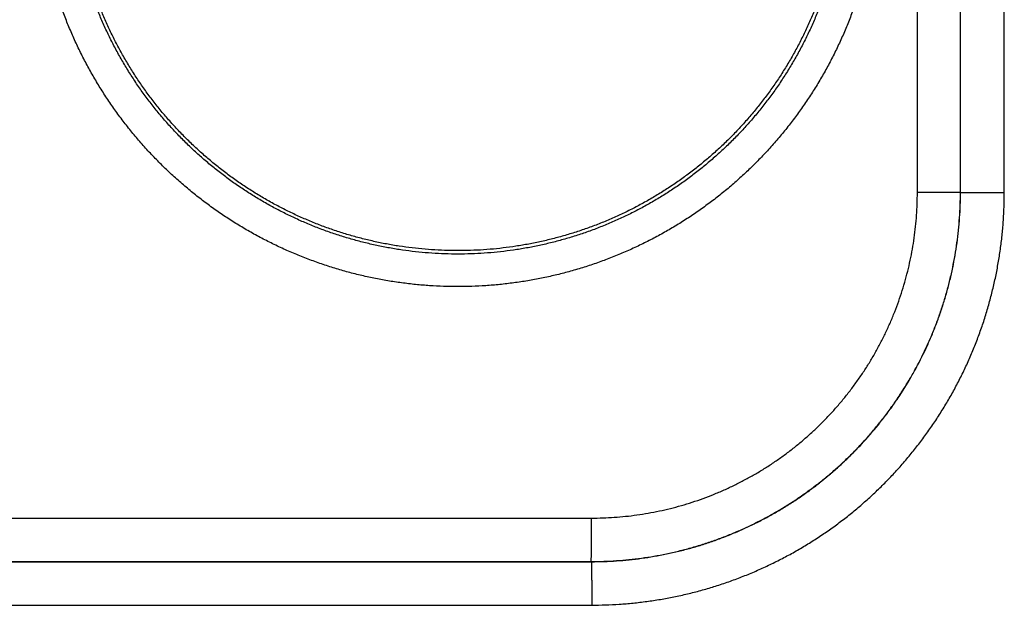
# Model space of a CAD drawing. Header units: inches. Extents: x 0 to 34, y 0 to 22.
# Tile 98 of 126: x 25.156 to 25.609, y 12.294 to 12.563. Entities that reach past the tile are written whole.
import ezdxf

# ---------------------------------------------------------------- set-up
doc = ezdxf.new("R2010")
doc.units = ezdxf.units.IN
doc.header["$LTSCALE"] = 1.87
doc.header["$MEASUREMENT"] = 0
doc.layers.get('0').update_dxf_attribs({"linetype": 'CONTINUOUS'})

msp = doc.modelspace()

# ---------------------------------------------------------------- linework, layer by layer
at = {"color": 7, "linetype": 'CONTINUOUS'}
for p, q in [((25.5690554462, 12.4838862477), (25.5690554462, 12.7846180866)), ((25.5888778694, 12.4838862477), (25.5888778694, 12.7846180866)), ((25.5889115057, 12.4838526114), (25.5889115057, 12.7846517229)), ((25.6090829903, 12.4838526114), (25.6090829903, 12.7846517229)), ((25.5888778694, 12.4838862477), (25.5690554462, 12.4838862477)), ((25.5889115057, 12.4838526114), (25.5888778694, 12.4838862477)), ((25.5889115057, 12.4838526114), (25.6090829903, 12.4838526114)), ((24.8829269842, 12.33401361), (25.4190554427, 12.3339319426)), ((24.8436251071, 12.3137619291), (25.418966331, 12.3138495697)), ((24.8827524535, 12.3140166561), (25.418880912, 12.3139349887)), ((25.418966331, 12.3138495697), (25.418880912, 12.3139349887)), ((24.8437996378, 12.2937649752), (25.4191408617, 12.2938526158))]:
    msp.add_line(p, q, dxfattribs=at)
for points, knots in [([(25.5511417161, 12.6342521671), (25.5511417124, 12.6320981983), (25.5510697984, 12.6277877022), (25.5507461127, 12.6213268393), (25.5502064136, 12.6148758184), (25.5494511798, 12.6084440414), (25.5484812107, 12.6020406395), (25.5472980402, 12.5956740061), (25.5459030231, 12.5893517), (25.544297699, 12.5830805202), (25.5424840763, 12.5768669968), (25.5404639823, 12.5707177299), (25.5382394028, 12.5646393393), (25.535813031, 12.558638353), (25.5331875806, 12.5527215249), (25.5303657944, 12.5468958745), (25.5273510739, 12.541168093), (25.5241468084, 12.5355440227), (25.520755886, 12.5300289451), (25.5171812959, 12.5246288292), (25.5134275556, 12.5193505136), (25.5094999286, 12.5142008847), (25.5054030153, 12.5091858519), (25.5011406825, 12.5043105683), (25.496717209, 12.4995804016), (25.4921381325, 12.4950005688), (25.4874089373, 12.4905763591), (25.4825348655, 12.4863127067), (25.4775208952, 12.4822145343), (25.4723724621, 12.4782864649), (25.4670956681, 12.4745324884), (25.4616965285, 12.470956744), (25.4561810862, 12.4675632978), (25.4505552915, 12.4643562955), (25.444825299, 12.4613395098), (25.4389977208, 12.4585157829), (25.4330790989, 12.4558881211), (25.4270760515, 12.4534595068), (25.4209951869, 12.451232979), (25.4148431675, 12.4492113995), (25.4086270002, 12.4473964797), (25.4023536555, 12.4457900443), (25.3960301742, 12.4443939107), (25.3896636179, 12.4432098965), (25.3832610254, 12.4422398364), (25.3768295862, 12.4414843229), (25.370376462, 12.440943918), (25.3639088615, 12.4406192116), (25.3574340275, 12.440510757), (25.3509592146, 12.4406192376), (25.3444916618, 12.4409441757), (25.338038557, 12.4414848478), (25.3316071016, 12.442240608), (25.3252044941, 12.4432107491), (25.3188379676, 12.4443947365), (25.312514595, 12.4457910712), (25.3062413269, 12.4473977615), (25.3000251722, 12.4492129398), (25.2938731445, 12.4512346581), (25.2877922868, 12.4534611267), (25.2817893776, 12.4558898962), (25.2758708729, 12.4585177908), (25.2700433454, 12.4613417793), (25.2643133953, 12.4643587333), (25.2586876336, 12.4675656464), (25.2531723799, 12.4709591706), (25.2477733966, 12.4745351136), (25.2424966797, 12.4782893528), (25.2373483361, 12.4822175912), (25.2323344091, 12.4863156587), (25.2274605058, 12.4905793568), (25.2227314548, 12.4950037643), (25.2181525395, 12.4995837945), (25.2137292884, 12.5043139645), (25.2094670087, 12.5091891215), (25.2053701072, 12.5142044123), (25.2014424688, 12.5193544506), (25.1976888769, 12.524632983), (25.1941143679, 12.5300330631), (25.1907234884, 12.5355482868), (25.1875193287, 12.5411726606), (25.1845048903, 12.54690044), (25.181683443, 12.552725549), (25.1790584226, 12.5586416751), (25.1766324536, 12.5646421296), (25.1744080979, 12.5707202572), (25.1723880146, 12.5768694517), (25.1705745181, 12.5830830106), (25.168969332, 12.5893541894), (25.1675743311, 12.595676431), (25.1663912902, 12.6020429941), (25.1654214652, 12.6084462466), (25.1646662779, 12.614877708), (25.16412672, 12.621328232), (25.1638030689, 12.6277884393), (25.1637311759, 12.632098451), (25.1637311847, 12.6342521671)], [0, 0, 0, 0, 0.0106191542, 0.0212492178, 0.0318866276, 0.0425280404, 0.0531700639, 0.0638098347, 0.0744472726, 0.0850830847, 0.0957179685, 0.1063524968, 0.1169872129, 0.1276226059, 0.1382584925, 0.1488942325, 0.1595291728, 0.1701633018, 0.1807996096, 0.191440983, 0.2020844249, 0.2127254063, 0.2233644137, 0.2340041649, 0.2446453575, 0.2552865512, 0.2659267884, 0.2765665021, 0.287206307, 0.2978463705, 0.3084865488, 0.319126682, 0.3297666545, 0.3404064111, 0.3510460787, 0.3616858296, 0.3723257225, 0.382965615, 0.3936053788, 0.4042450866, 0.4148849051, 0.4255249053, 0.436164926, 0.4468047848, 0.4574444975, 0.4680842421, 0.478724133, 0.4893640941, 0.5000040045, 0.5106438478, 0.5212836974, 0.5319235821, 0.542563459, 0.5532032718, 0.5638430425, 0.5744828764, 0.585122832, 0.5957628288, 0.6064027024, 0.6170423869, 0.6276820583, 0.6383218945, 0.6489618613, 0.6596017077, 0.6702412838, 0.6808808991, 0.6915209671, 0.7021614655, 0.7128017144, 0.7234411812, 0.7340805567, 0.7447209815, 0.7553624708, 0.7660033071, 0.7766423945, 0.7872817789, 0.7979239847, 0.8085674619, 0.8192080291, 0.8298447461, 0.8404797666, 0.8511144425, 0.8617489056, 0.8723832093, 0.8830174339, 0.8936517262, 0.9042862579, 0.9149212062, 0.9255569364, 0.9361942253, 0.9468338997, 0.9574757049, 0.9681166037, 0.9787531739, 0.9893820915, 1, 1, 1, 1]), ([(25.5362748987, 12.6342521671), (25.536274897, 12.6322394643), (25.5362068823, 12.6282137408), (25.5359009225, 12.6221823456), (25.5353913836, 12.6161646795), (25.5346788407, 12.6101676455), (25.5337640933, 12.6041980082), (25.5326481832, 12.5982626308), (25.5313324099, 12.5923684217), (25.529818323, 12.5865222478), (25.5281076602, 12.5807307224), (25.5262022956, 12.5750001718), (25.5241042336, 12.5693367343), (25.5218157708, 12.5637468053), (25.519339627, 12.5582371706), (25.5166790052, 12.5528149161), (25.5138373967, 12.5474869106), (25.5108181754, 12.5422591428), (25.5076244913, 12.5371368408), (25.5042596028, 12.5321252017), (25.5007273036, 12.5272299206), (25.4970318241, 12.5224568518), (25.4931774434, 12.5178114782), (25.4891684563, 12.5132989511), (25.4850093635, 12.5089243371), (25.4807049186, 12.5046926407), (25.4762600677, 12.5006087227), (25.4716798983, 12.4966772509), (25.4669696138, 12.4929026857), (25.4621345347, 12.4892892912), (25.4571801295, 12.4858411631), (25.4521120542, 12.4825622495), (25.4469361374, 12.4794563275), (25.4416583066, 12.4765269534), (25.436284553, 12.4737774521), (25.4308209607, 12.4712109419), (25.4252737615, 12.4688303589), (25.4196493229, 12.4666384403), (25.413954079, 12.4646376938), (25.4081944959, 12.4628303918), (25.4023770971, 12.4612185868), (25.3965085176, 12.4598041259), (25.3905954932, 12.4585886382), (25.3846447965, 12.4575735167), (25.3786631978, 12.4567599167), (25.3726574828, 12.4561487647), (25.3666344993, 12.4557407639), (25.3606011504, 12.4555363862), (25.3545643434, 12.4555358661), (25.348530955, 12.4557392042), (25.3425078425, 12.4561461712), (25.3365018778, 12.4567563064), (25.3305199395, 12.4575689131), (25.3245688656, 12.4585830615), (25.3186554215, 12.4597975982), (25.3127863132, 12.4612111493), (25.3069682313, 12.4628221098), (25.3012078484, 12.464628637), (25.2955117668, 12.4666286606), (25.2898864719, 12.4688199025), (25.284338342, 12.4711998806), (25.2788736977, 12.4737658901), (25.2734988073, 12.4765149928), (25.2682198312, 12.4794440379), (25.263042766, 12.4825496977), (25.2579734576, 12.4858284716), (25.2530176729, 12.4892766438), (25.2481811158, 12.4928902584), (25.2434693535, 12.4966651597), (25.2388877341, 12.5005970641), (25.2344414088, 12.5046815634), (25.2301354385, 12.5089140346), (25.2259748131, 12.5132895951), (25.2219643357, 12.5178031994), (25.2181085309, 12.5224497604), (25.2144117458, 12.5272240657), (25.2108783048, 12.5321205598), (25.2075123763, 12.5371334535), (25.2043176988, 12.5422571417), (25.2012976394, 12.5474862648), (25.1984555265, 12.5528152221), (25.1957947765, 12.5582377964), (25.193318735, 12.5637472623), (25.191030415, 12.5693368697), (25.1889324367, 12.5750000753), (25.1870270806, 12.5807305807), (25.1853163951, 12.5865221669), (25.1838022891, 12.592368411), (25.1824865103, 12.5982626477), (25.181370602, 12.6041980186), (25.1804558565, 12.6101676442), (25.1797433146, 12.6161646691), (25.1792337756, 12.6221823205), (25.178927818, 12.6282137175), (25.1788597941, 12.6322394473), (25.1788597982, 12.6342521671)], [0, 0, 0, 0, 0.0107554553, 0.021510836, 0.0322660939, 0.0430214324, 0.0537770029, 0.0645327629, 0.0752883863, 0.0860435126, 0.0967980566, 0.1075527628, 0.1183085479, 0.1290660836, 0.1398243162, 0.1505814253, 0.1613355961, 0.1720861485, 0.1828356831, 0.1935864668, 0.2043376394, 0.2150880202, 0.2258378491, 0.2365876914, 0.2473376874, 0.258087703, 0.2688376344, 0.2795874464, 0.2903371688, 0.3010869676, 0.3118369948, 0.3225872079, 0.3333374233, 0.3440875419, 0.3548376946, 0.3655880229, 0.3763385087, 0.387089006, 0.3978394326, 0.408589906, 0.4193405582, 0.4300913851, 0.4408422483, 0.4515930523, 0.4623438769, 0.473094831, 0.4838459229, 0.4945970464, 0.5053481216, 0.5160992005, 0.5268503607, 0.5376016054, 0.5483528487, 0.5591040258, 0.5698552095, 0.5806065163, 0.5913579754, 0.6021094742, 0.6128609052, 0.6236123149, 0.6343638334, 0.6451155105, 0.6558672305, 0.6666188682, 0.677370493, 0.6881223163, 0.6988744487, 0.7096267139, 0.7203788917, 0.7311310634, 0.7418835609, 0.7526365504, 0.7633897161, 0.7741427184, 0.7848958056, 0.7956495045, 0.8064035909, 0.8171569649, 0.8279096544, 0.8386635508, 0.8494197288, 0.8601772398, 0.8709348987, 0.8816915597, 0.8924469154, 0.9032016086, 0.9139563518, 0.9247116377, 0.9354672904, 0.9462230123, 0.9569785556, 0.9677338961, 0.9784891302, 0.989244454, 1, 1, 1, 1]), ([(25.5321460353, 12.6047206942), (25.5318131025, 12.6027515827), (25.5310805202, 12.5988240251), (25.5297831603, 12.5929738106), (25.5282886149, 12.5871704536), (25.5265987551, 12.5814212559), (25.5247153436, 12.5757322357), (25.5226406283, 12.5701101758), (25.5203770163, 12.5645616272), (25.5179269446, 12.5590925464), (25.5152934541, 12.5537097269), (25.5124792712, 12.548418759), (25.5094877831, 12.5432260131), (25.5063224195, 12.538137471), (25.5029866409, 12.5331586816), (25.4994845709, 12.5282958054), (25.4958198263, 12.5235538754), (25.4919968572, 12.5189386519), (25.4880199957, 12.5144553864), (25.4838936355, 12.5101090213), (25.4796228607, 12.505904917), (25.4752120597, 12.5018474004), (25.4706666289, 12.4979414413), (25.4659916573, 12.4941914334), (25.4611923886, 12.4906015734), (25.456274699, 12.4871762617), (25.4512436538, 12.48391903), (25.4461054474, 12.4808338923), (25.4408657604, 12.477924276), (25.4355305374, 12.4751934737), (25.4301062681, 12.4726448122), (25.4245985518, 12.4702809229), (25.4190142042, 12.4681047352), (25.413359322, 12.4661186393), (25.4076404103, 12.464324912), (25.4018643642, 12.4627257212), (25.3960371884, 12.4613227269), (25.3901661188, 12.4601176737), (25.384257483, 12.4591118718), (25.3783181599, 12.4583064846), (25.3723552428, 12.4577024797), (25.366374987, 12.457300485), (25.3603848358, 12.4571010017), (25.3543911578, 12.45710425), (25.3484010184, 12.4573102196), (25.3424214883, 12.4577186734), (25.3364589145, 12.4583291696), (25.3305207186, 12.4591409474), (25.3246131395, 12.4601531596), (25.3187432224, 12.461364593), (25.3129178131, 12.4627738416), (25.3071431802, 12.4643793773), (25.3014264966, 12.4661792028), (25.2957737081, 12.4681714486), (25.290191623, 12.4703537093), (25.2846866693, 12.4727234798), (25.2792648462, 12.475278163), (25.2739328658, 12.4780145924), (25.2686962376, 12.4809299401), (25.2635613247, 12.4840206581), (25.2585339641, 12.4872832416), (25.2536197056, 12.4907140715), (25.2488246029, 12.4943089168), (25.2441535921, 12.4980640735), (25.2396123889, 12.5019749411), (25.235206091, 12.5060371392), (25.2309396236, 12.5102461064), (25.2268182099, 12.5145966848), (25.2228460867, 12.5190843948), (25.2190281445, 12.5237037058), (25.2153686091, 12.5284495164), (25.2118716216, 12.533316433), (25.2085414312, 12.5382985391), (25.2053814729, 12.5433906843), (25.2023956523, 12.5485865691), (25.1995872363, 12.5538805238), (25.1969594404, 12.5592664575), (25.19451543, 12.5647378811), (25.1922577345, 12.5702891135), (25.1901891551, 12.5759132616), (25.1883119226, 12.5816042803), (25.1866282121, 12.5873555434), (25.1851400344, 12.5931601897), (25.1838489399, 12.59901215), (25.1827565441, 12.6049040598), (25.1821614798, 12.6088547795), (25.1818974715, 12.6108343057)], [0, 0, 0, 0, 0.011903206, 0.0238080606, 0.0357100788, 0.047615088, 0.0595182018, 0.0714218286, 0.083326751, 0.0952290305, 0.1071343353, 0.1190374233, 0.1309416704, 0.1428467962, 0.1547494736, 0.1666552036, 0.1785584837, 0.1904632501, 0.2023685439, 0.2142716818, 0.2261777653, 0.2380812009, 0.249986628, 0.261892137, 0.2737958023, 0.285702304, 0.2976059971, 0.3095119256, 0.3214175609, 0.3333217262, 0.3452285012, 0.3571323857, 0.3690388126, 0.3809444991, 0.3928491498, 0.4047561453, 0.4166601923, 0.428566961, 0.4404725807, 0.4523776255, 0.4642846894, 0.4761888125, 0.4880957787, 0.5000011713, 0.5119065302, 0.5238134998, 0.5357176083, 0.54762465, 0.5595297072, 0.5714352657, 0.5833420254, 0.5952460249, 0.6071529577, 0.6190575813, 0.6309631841, 0.6428695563, 0.6547733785, 0.6666801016, 0.6785842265, 0.6904897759, 0.7023956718, 0.7142992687, 0.7262056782, 0.738109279, 0.7500146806, 0.7619200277, 0.7738233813, 0.7857293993, 0.7976324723, 0.8095376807, 0.8214424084, 0.8333455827, 0.8452512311, 0.8571538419, 0.8690588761, 0.8809630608, 0.8928660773, 0.90477133, 0.9166735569, 0.928578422, 0.9404820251, 0.9523850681, 0.9642900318, 0.9761920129, 0.988096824, 1, 1, 1, 1]), ([(25.418880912, 12.3139349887), (25.4208178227, 12.3139348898), (25.4246913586, 12.3140005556), (25.430493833, 12.3142976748), (25.4362813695, 12.3147925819), (25.442047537, 12.3154846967), (25.4477861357, 12.3163731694), (25.4534908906, 12.3174570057), (25.4591554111, 12.3187349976), (25.4647731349, 12.3202056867), (25.4703375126, 12.3218673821), (25.4758420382, 12.3237181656), (25.4812800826, 12.325755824), (25.4866448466, 12.3279777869), (25.4919296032, 12.3303811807), (25.4971281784, 12.3329630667), (25.5022349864, 12.3357205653), (25.5072445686, 12.3386506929), (25.5121511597, 12.3417500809), (25.5169487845, 12.3450149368), (25.5216317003, 12.3484412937), (25.5261945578, 12.3520251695), (25.5306322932, 12.3557625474), (25.5349399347, 12.3596492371), (25.5391125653, 12.3636808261), (25.5431452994, 12.3678526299), (25.5470333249, 12.3721596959), (25.5507720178, 12.3765969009), (25.5543570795, 12.3811591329), (25.5577844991, 12.3858413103), (25.5610503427, 12.3906381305), (25.5641506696, 12.3955438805), (25.5670816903, 12.4005525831), (25.56984003, 12.4056584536), (25.5724227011, 12.4108560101), (25.5748268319, 12.4161396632), (25.5770495, 12.4215032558), (25.5790878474, 12.4269400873), (25.5809393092, 12.4324433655), (25.5826016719, 12.4380064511), (25.5840730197, 12.4436228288), (25.5853516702, 12.4492859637), (25.586436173, 12.4549893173), (25.5873253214, 12.4607265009), (25.5880181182, 12.4664912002), (25.5885137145, 12.4722771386), (25.5888115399, 12.4780777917), (25.5888777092, 12.4819500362), (25.5888778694, 12.4838862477)], [0, 0, 0, 0, 0.0217639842, 0.0435210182, 0.0652724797, 0.0870197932, 0.1087646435, 0.1305094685, 0.1522548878, 0.1740008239, 0.1957472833, 0.217494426, 0.2392419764, 0.2609876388, 0.2827284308, 0.3044635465, 0.3261960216, 0.3479290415, 0.3696624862, 0.3913942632, 0.4131230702, 0.4348498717, 0.4565760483, 0.4783025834, 0.5000300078, 0.5217585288, 0.5434873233, 0.5652153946, 0.5869429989, 0.6086718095, 0.630403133, 0.6521357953, 0.6738676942, 0.6955986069, 0.7173316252, 0.7390697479, 0.7608123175, 0.7825565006, 0.8043000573, 0.8260426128, 0.8477842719, 0.8695251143, 0.8912652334, 0.9130052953, 0.9347475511, 0.956493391, 0.9782438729, 1, 1, 1, 1]), ([(25.418966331, 12.3138495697), (25.4209016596, 12.3138498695), (25.4247724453, 12.3139164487), (25.4305713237, 12.3142146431), (25.4363562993, 12.3147106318), (25.442120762, 12.3154038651), (25.4478581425, 12.316293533), (25.4535617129, 12.3173785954), (25.4592247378, 12.3186577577), (25.4648407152, 12.3201295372), (25.4704032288, 12.3217922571), (25.4759055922, 12.3236439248), (25.4813408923, 12.3256821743), (25.4867025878, 12.3279044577), (25.4919847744, 12.330308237), (25.4971817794, 12.3328909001), (25.5022875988, 12.3356494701), (25.507295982, 12.3385805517), (25.5122009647, 12.3416805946), (25.5169970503, 12.3449460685), (25.52167891, 12.3483733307), (25.5262410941, 12.3519583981), (25.5306781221, 12.3556969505), (25.5349847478, 12.359584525), (25.5391560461, 12.363616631), (25.5431873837, 12.3677887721), (25.5470743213, 12.3720963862), (25.5508124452, 12.3765346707), (25.5543972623, 12.3810983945), (25.5578243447, 12.3857819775), (25.561089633, 12.3905798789), (25.5641894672, 12.3954867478), (25.5671203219, 12.4004970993), (25.5698786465, 12.4056049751), (25.5724610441, 12.4108041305), (25.5748645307, 12.4160885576), (25.577086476, 12.4214525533), (25.5791243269, 12.4268901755), (25.5809755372, 12.4323948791), (25.5826377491, 12.437959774), (25.5841089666, 12.4435781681), (25.5853875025, 12.4492436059), (25.5864718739, 12.4549495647), (25.5873607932, 12.4606893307), (25.5880532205, 12.4664561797), (25.5885483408, 12.4722434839), (25.588845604, 12.4780445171), (25.5889115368, 12.4819166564), (25.5889115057, 12.4838526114)], [0, 0, 0, 0, 0.0217468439, 0.0434915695, 0.065234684, 0.0869769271, 0.1087195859, 0.1304621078, 0.1522034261, 0.1739441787, 0.1956859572, 0.2174281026, 0.2391673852, 0.2609016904, 0.2826335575, 0.3043663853, 0.326100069, 0.3478320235, 0.3695610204, 0.3912888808, 0.41301758, 0.4347467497, 0.4564748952, 0.4782014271, 0.499926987, 0.5216525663, 0.5433799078, 0.5651106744, 0.5868441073, 0.608577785, 0.6303108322, 0.652045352, 0.6737832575, 0.6955232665, 0.717262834, 0.7390019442, 0.7607438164, 0.7824907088, 0.8042405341, 0.825990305, 0.847739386, 0.8694890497, 0.8912397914, 0.9129907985, 0.9347416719, 0.9564933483, 0.9782461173, 1, 1, 1, 1]), ([(25.4190554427, 12.3339319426), (25.4208037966, 12.3339318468), (25.4243000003, 12.3339933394), (25.4295365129, 12.3342671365), (25.4347580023, 12.334723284), (25.4399581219, 12.3353608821), (25.4451307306, 12.3361797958), (25.4502701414, 12.3371786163), (25.4553710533, 12.3383558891), (25.4604281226, 12.3397103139), (25.4654356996, 12.3412405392), (25.4703876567, 12.3429452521), (25.4752776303, 12.3448221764), (25.4800991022, 12.3468684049), (25.4848455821, 12.3490810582), (25.489511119, 12.3514573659), (25.4940901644, 12.3539949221), (25.4985774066, 12.356690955), (25.5029678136, 12.3595418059), (25.5072561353, 12.3625438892), (25.5114371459, 12.3656935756), (25.5155056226, 12.3689872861), (25.5194563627, 12.3724213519), (25.5232848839, 12.3759912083), (25.5269866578, 12.3796923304), (25.5305571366, 12.3835201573), (25.5339917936, 12.3874700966), (25.5372860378, 12.3915376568), (25.5404361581, 12.3957177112), (25.5434386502, 12.4000050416), (25.5462898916, 12.4043943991), (25.5489862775, 12.408880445), (25.5515241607, 12.41345808), (25.5539006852, 12.4181220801), (25.556113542, 12.4228669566), (25.5581600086, 12.4276868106), (25.5600372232, 12.4325751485), (25.5617423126, 12.4375254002), (25.5632728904, 12.4425312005), (25.5646276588, 12.4475863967), (25.5658053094, 12.4526853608), (25.5668045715, 12.4578228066), (25.5676240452, 12.4629934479), (25.5682622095, 12.4681915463), (25.5687189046, 12.4734108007), (25.5689932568, 12.4786446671), (25.5690552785, 12.4821389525), (25.5690554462, 12.4838862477)], [0, 0, 0, 0, 0.0222643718, 0.044518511, 0.0667625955, 0.0889968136, 0.111221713, 0.1334398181, 0.1556555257, 0.1778732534, 0.2000951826, 0.222321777, 0.2445522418, 0.2667824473, 0.2890078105, 0.3112276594, 0.3334446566, 0.355661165, 0.3778775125, 0.4000934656, 0.4223089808, 0.4445242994, 0.4667397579, 0.4889554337, 0.5111711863, 0.5333866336, 0.5556012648, 0.5778148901, 0.6000281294, 0.6222416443, 0.6444553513, 0.6666684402, 0.6888807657, 0.7110950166, 0.733314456, 0.7555387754, 0.7777632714, 0.7999836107, 0.8221987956, 0.8444091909, 0.866617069, 0.8888272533, 0.911044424, 0.9332706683, 0.9555057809, 0.9777491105, 1, 1, 1, 1]), ([(25.4191408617, 12.2938526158), (25.4212574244, 12.2938530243), (25.4254910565, 12.2939249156), (25.4318341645, 12.294243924), (25.4381630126, 12.2947747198), (25.4444698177, 12.295516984), (25.4507473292, 12.2964696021), (25.4569887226, 12.2976311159), (25.4631875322, 12.2990002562), (25.469337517, 12.3005758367), (25.4754322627, 12.3023567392), (25.4814648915, 12.3043405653), (25.48742779, 12.3065245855), (25.4933135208, 12.3089060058), (25.499115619, 12.3114823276), (25.5048281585, 12.3142515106), (25.5104453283, 12.3172103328), (25.5159608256, 12.3203551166), (25.5213681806, 12.3236821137), (25.526661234, 12.3271876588), (25.5318339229, 12.3308683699), (25.5368806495, 12.3347200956), (25.5417960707, 12.3387381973), (25.5465747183, 12.3429181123), (25.5512111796, 12.3472552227), (25.5556999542, 12.3517450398), (25.560036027, 12.3563826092), (25.5642149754, 12.3611624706), (25.5682322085, 12.3660792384), (25.5720831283, 12.3711273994), (25.5757630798, 12.3763015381), (25.5792678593, 12.3815961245), (25.5825941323, 12.3870051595), (25.5857382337, 12.3925224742), (25.5886963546, 12.3981414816), (25.5914648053, 12.4038557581), (25.5940403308, 12.4096595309), (25.5964209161, 12.4155469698), (25.5986041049, 12.4215116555), (25.6005871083, 12.4275461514), (25.6023672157, 12.4336428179), (25.603941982, 12.4397947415), (25.6053102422, 12.4459954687), (25.6064708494, 12.4522387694), (25.6074225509, 12.4585182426), (25.608163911, 12.46482701), (25.6086937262, 12.4711575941), (25.6090116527, 12.4775018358), (25.6090829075, 12.4817359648), (25.6090829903, 12.4838526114)], [0, 0, 0, 0, 0.02128001, 0.0425618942, 0.0638432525, 0.085121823, 0.1063965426, 0.1276682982, 0.1489385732, 0.1702098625, 0.191485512, 0.2127658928, 0.2340456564, 0.2553196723, 0.2765896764, 0.2978605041, 0.3191342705, 0.3404088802, 0.3616822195, 0.3829544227, 0.4042265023, 0.4254990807, 0.4467720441, 0.4680451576, 0.4893182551, 0.510591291, 0.5318645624, 0.5531385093, 0.5744132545, 0.5956881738, 0.6169626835, 0.638237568, 0.6595143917, 0.6807934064, 0.7020717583, 0.7233466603, 0.7446205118, 0.7658987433, 0.7871832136, 0.8084686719, 0.8297497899, 0.8510268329, 0.8723027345, 0.893580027, 0.914860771, 0.9361459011, 0.95743321, 0.9787191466, 1, 1, 1, 1]), ([(25.418880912, 12.3139349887), (25.4188889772, 12.3139511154), (25.4188915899, 12.3140110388), (25.4189043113, 12.3141283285), (25.4189117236, 12.3143139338), (25.4189220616, 12.3145629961), (25.4189312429, 12.3148767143), (25.4189407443, 12.315253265), (25.4189499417, 12.3156916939), (25.4189589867, 12.316190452), (25.4189677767, 12.3167479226), (25.4189762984, 12.3173622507), (25.4189845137, 12.3180314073), (25.4189923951, 12.318753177), (25.4189999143, 12.3195251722), (25.4190070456, 12.3203448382), (25.4190137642, 12.3212094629), (25.4190200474, 12.3221161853), (25.4190258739, 12.3230620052), (25.4190312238, 12.324043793), (25.4190360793, 12.3250582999), (25.4190404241, 12.326102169), (25.4190442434, 12.3271719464), (25.4190475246, 12.3282640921), (25.4190502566, 12.3293749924), (25.4190524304, 12.330500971), (25.4190540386, 12.3316383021), (25.4190550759, 12.3327832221), (25.4190553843, 12.3335486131), (25.4190554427, 12.3339319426)], [0, 0, 0, 0, 0.0027046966, 0.0086830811, 0.0179338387, 0.0304303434, 0.0461327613, 0.0649898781, 0.0869397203, 0.1119099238, 0.1398180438, 0.1705718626, 0.2040697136, 0.2402008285, 0.2788457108, 0.3198765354, 0.3631575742, 0.4085456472, 0.4558905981, 0.5050357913, 0.5558186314, 0.6080711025, 0.6616203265, 0.7162891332, 0.7718966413, 0.8282588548, 0.885189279, 0.9424995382, 1, 1, 1, 1]), ([(25.418966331, 12.3138495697), (25.4189743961, 12.3138334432), (25.4189770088, 12.3137735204), (25.4189897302, 12.3136562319), (25.4189971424, 12.3134706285), (25.4190074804, 12.3132215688), (25.4190166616, 12.3129078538), (25.4190261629, 12.3125313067), (25.4190353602, 12.3120928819), (25.4190444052, 12.3115941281), (25.4190531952, 12.311036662), (25.4190617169, 12.3104223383), (25.4190699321, 12.3097531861), (25.4190778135, 12.3090314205), (25.4190853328, 12.308259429), (25.419092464, 12.3074397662), (25.4190991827, 12.306575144), (25.4191054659, 12.3056684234), (25.4191112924, 12.3047226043), (25.4191166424, 12.3037408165), (25.419121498, 12.3027263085), (25.4191258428, 12.3016824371), (25.4191296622, 12.3006126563), (25.4191329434, 12.2995205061), (25.4191356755, 12.2984096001), (25.4191378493, 12.2972836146), (25.4191394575, 12.2961462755), (25.4191404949, 12.2950013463), (25.4191408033, 12.2942359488), (25.4191408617, 12.2938526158)], [0, 0, 0, 0, 0.0027046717, 0.0086829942, 0.0179336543, 0.0304300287, 0.0461322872, 0.0649892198, 0.0869388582, 0.1119088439, 0.1398167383, 0.1705703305, 0.2040679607, 0.240198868, 0.2788435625, 0.3198742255, 0.3631551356, 0.4085431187, 0.4558880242, 0.5050332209, 0.5558161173, 0.6080687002, 0.6616180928, 0.7162871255, 0.7718949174, 0.8282574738, 0.8851883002, 0.9424990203, 1, 1, 1, 1])]:
    msp.add_open_spline(points, degree=3, knots=knots, dxfattribs=at)

doc.saveas('drawing.dxf')
